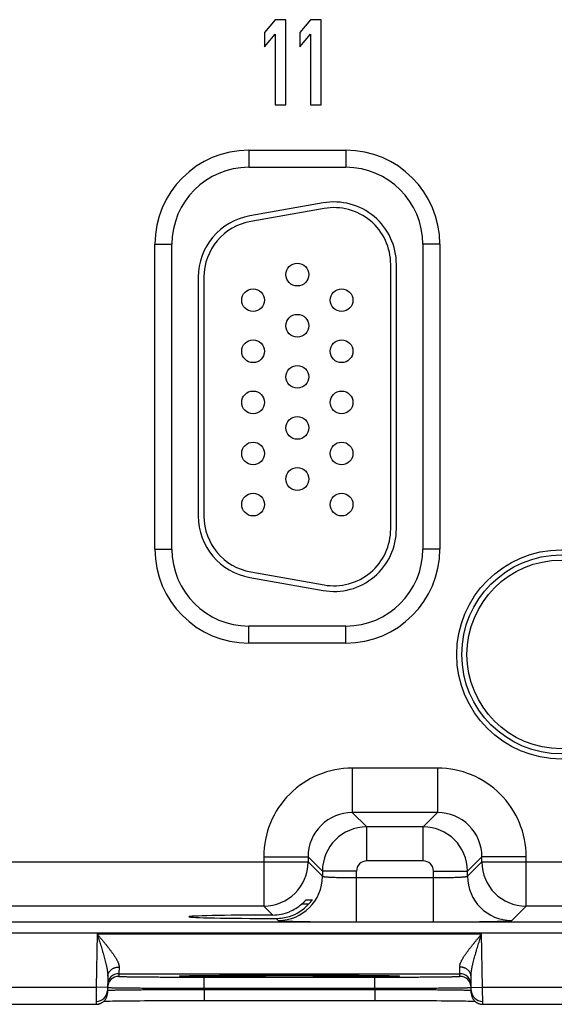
# Model space of a CAD drawing. Header units: inches. Extents: x 0 to 34, y 0 to 22.
# Tile 201 of 224: x 17.6 to 18.6, y 15.2 to 16.9. Entities that reach past the tile are written whole.
import ezdxf

# ---------------------------------------------------------------- set-up
doc = ezdxf.new("R2010")
doc.units = ezdxf.units.IN
doc.header["$LTSCALE"] = 1.87
doc.header["$MEASUREMENT"] = 0
doc.layers.get('0').update_dxf_attribs({"linetype": 'CONTINUOUS'})

msp = doc.modelspace()

# ---------------------------------------------------------------- linework, layer by layer
at = {"color": 7, "linetype": 'CONTINUOUS'}
for p, q in [((18.0844, 16.9474), (18.0657, 16.9251)), ((18.1032, 16.9474), (18.0844, 16.9474)), ((18.1032, 16.7974), (18.1032, 16.9474)), ((18.1469, 16.9474), (18.1282, 16.9251)), ((18.1657, 16.9474), (18.1469, 16.9474)), ((18.1657, 16.7974), (18.1657, 16.9474)), ((18.0657, 16.9251), (18.0657, 16.8995)), ((18.0657, 16.8995), (18.0844, 16.9219)), ((18.0844, 16.9219), (18.0844, 16.7974)), ((18.1282, 16.9251), (18.1282, 16.8995)), ((18.1282, 16.8995), (18.1469, 16.9219)), ((18.1469, 16.9219), (18.1469, 16.7974)), ((18.0844, 16.7974), (18.1032, 16.7974)), ((18.1469, 16.7974), (18.1657, 16.7974)), ((18.0382, 16.7174), (18.2092, 16.7174)), ((18.0382, 16.7174), (18.0382, 16.6874)), ((18.2092, 16.7174), (18.2092, 16.6874)), ((18.0382, 16.6874), (18.2092, 16.6874)), ((18.1691, 16.6247), (18.0401, 16.602)), ((18.1709, 16.6149), (18.0419, 16.5921)), ((17.8727, 16.5519), (17.9027, 16.5519)), ((17.8727, 16.0149), (17.8727, 16.5519)), ((17.9027, 16.0149), (17.9027, 16.5519)), ((18.3747, 16.5519), (18.3447, 16.5519)), ((18.3447, 16.5519), (18.3447, 16.0149)), ((18.3747, 16.5519), (18.3747, 16.0149)), ((18.2882, 16.0504), (18.2882, 16.5164)), ((18.2982, 16.0504), (18.2982, 16.5164)), ((17.9492, 16.4937), (17.9492, 16.0732)), ((17.9592, 16.4937), (17.9592, 16.0732)), ((17.8727, 16.0149), (17.9027, 16.0149)), ((18.3747, 16.0149), (18.3447, 16.0149)), ((18.0419, 15.9747), (18.1709, 15.9519)), ((18.0401, 15.9648), (18.1691, 15.9421)), ((18.2092, 15.8794), (18.0382, 15.8794)), ((18.0382, 15.8494), (18.0382, 15.8794)), ((18.2092, 15.8494), (18.2092, 15.8794)), ((18.2092, 15.8494), (18.0382, 15.8494)), ((18.3708, 15.629), (18.2205, 15.629)), ((18.2205, 15.629), (18.2205, 15.5511)), ((18.3708, 15.629), (18.3708, 15.5511)), ((18.3708, 15.5511), (18.2205, 15.5511)), ((18.2205, 15.5511), (18.2459, 15.5257)), ((18.3708, 15.5511), (18.3455, 15.5257)), ((18.3455, 15.5257), (18.2459, 15.5257)), ((18.2459, 15.4657), (18.2459, 15.5257)), ((18.3455, 15.4657), (18.3455, 15.5257)), ((18.0645, 15.4731), (18.1425, 15.4731)), ((18.0645, 15.4731), (18.0645, 15.3861)), ((18.1425, 15.4731), (18.1679, 15.4477)), ((18.1425, 15.4731), (18.1425, 15.464)), ((18.4488, 15.4731), (18.4235, 15.4477)), ((18.5268, 15.4731), (18.4488, 15.4731)), ((18.4488, 15.464), (18.4488, 15.4731)), ((18.5268, 15.3861), (18.5268, 15.4731)), ((17.5188, 15.464), (18.1425, 15.464)), ((18.1425, 15.464), (18.1679, 15.4387)), ((18.3455, 15.4657), (18.2459, 15.4657)), ((18.4235, 15.4387), (18.4488, 15.464)), ((18.4488, 15.464), (19.0725, 15.464)), ((18.2279, 15.4477), (18.1679, 15.4477)), ((18.1679, 15.4477), (18.1679, 15.4387)), ((18.2279, 15.3583), (18.2279, 15.4477)), ((18.2279, 15.4363), (18.3635, 15.4363)), ((18.3635, 15.4477), (18.4235, 15.4477)), ((18.3635, 15.3583), (18.3635, 15.4477)), ((18.4235, 15.4387), (18.4235, 15.4477)), ((18.0645, 15.3861), (17.5968, 15.3861)), ((18.0645, 15.3861), (18.0801, 15.3705)), ((18.1436, 15.3895), (18.1312, 15.3895)), ((18.1393, 15.3973), (18.1496, 15.3973)), ((18.5014, 15.3607), (18.5268, 15.3861)), ((18.9945, 15.3861), (18.5268, 15.3861)), ((8.3781, 15.3582), (21.3484, 15.3582)), ((18.0863, 15.3643), (18.0899, 15.3607)), ((18.2279, 15.3583), (18.3635, 15.3583)), ((8.3781, 15.3392), (21.3484, 15.3392)), ((17.771, 15.3371), (17.7694, 15.2432)), ((17.771, 15.3371), (18.4484, 15.3371)), ((18.45, 15.2432), (18.4484, 15.3371)), ((17.8097, 15.2789), (17.8094, 15.2671)), ((18.4099, 15.2671), (18.4097, 15.2789)), ((17.7897, 15.2626), (17.7892, 15.2328)), ((17.8094, 15.2671), (18.4099, 15.2671)), ((17.8094, 15.2671), (17.8094, 15.2624)), ((17.9182, 15.2631), (17.9182, 15.2632)), ((17.9182, 15.2632), (17.9183, 15.2632)), ((17.9182, 15.2631), (17.9182, 15.2631)), ((17.9183, 15.2632), (17.9184, 15.2632)), ((17.9184, 15.2632), (17.9186, 15.2632)), ((17.9186, 15.2632), (17.9188, 15.2632)), ((17.9188, 15.2632), (17.919, 15.2632)), ((17.919, 15.2632), (17.9194, 15.2632)), ((17.9194, 15.2632), (17.92, 15.2633)), ((17.92, 15.2633), (17.9208, 15.2633)), ((17.9208, 15.2633), (17.9219, 15.2633)), ((17.9219, 15.2633), (17.9235, 15.2634)), ((17.9235, 15.2634), (17.9257, 15.2635)), ((17.9257, 15.2635), (17.9281, 15.2635)), ((17.9281, 15.2635), (17.9312, 15.2636)), ((17.9312, 15.2636), (17.9351, 15.2637)), ((17.9351, 15.2637), (17.9387, 15.2637)), ((17.9387, 15.2637), (17.9433, 15.2638)), ((17.9433, 15.2638), (17.9489, 15.2639)), ((17.9489, 15.2639), (17.9559, 15.264)), ((17.9559, 15.264), (17.9616, 15.264)), ((17.9616, 15.264), (17.9682, 15.2641)), ((17.9682, 15.2641), (17.9754, 15.2641)), ((17.9754, 15.2641), (17.983, 15.2642)), ((17.983, 15.2642), (17.9909, 15.2643)), ((17.9909, 15.2643), (17.9991, 15.2643)), ((17.9991, 15.2643), (18.0077, 15.2644)), ((18.0077, 15.2644), (18.0165, 15.2644)), ((18.0165, 15.2644), (18.0256, 15.2645)), ((18.0256, 15.2645), (18.035, 15.2645)), ((18.035, 15.2645), (18.0494, 15.2645)), ((18.0494, 15.2645), (18.0642, 15.2646)), ((18.0642, 15.2646), (18.0792, 15.2646)), ((18.0792, 15.2646), (18.0945, 15.2646)), ((18.0945, 15.2646), (18.1097, 15.2646)), ((18.1097, 15.2646), (18.1249, 15.2646)), ((18.1249, 15.2646), (18.1402, 15.2646)), ((18.1402, 15.2646), (18.1554, 15.2646)), ((18.1554, 15.2646), (18.1702, 15.2645)), ((18.1702, 15.2645), (18.1847, 15.2645)), ((18.1847, 15.2645), (18.1941, 15.2644)), ((18.1941, 15.2644), (18.2032, 15.2644)), ((18.2032, 15.2644), (18.2121, 15.2644)), ((18.2121, 15.2644), (18.2206, 15.2643)), ((18.2206, 15.2643), (18.2289, 15.2643)), ((18.2289, 15.2643), (18.2368, 15.2642)), ((18.2368, 15.2642), (18.2443, 15.2641)), ((18.2443, 15.2641), (18.2536, 15.2641)), ((18.2536, 15.2641), (18.2613, 15.264)), ((18.2613, 15.264), (18.2679, 15.2639)), ((18.2679, 15.2639), (18.2735, 15.2638)), ((18.2735, 15.2638), (18.2782, 15.2638)), ((18.2782, 15.2638), (18.2823, 15.2637)), ((18.2823, 15.2637), (18.2856, 15.2636)), ((18.2856, 15.2636), (18.2892, 15.2636)), ((18.2892, 15.2636), (18.2907, 15.2635)), ((18.2907, 15.2635), (18.2933, 15.2635)), ((18.2933, 15.2635), (18.2954, 15.2634)), ((18.2954, 15.2634), (18.297, 15.2633)), ((18.297, 15.2633), (18.2984, 15.2633)), ((18.2984, 15.2633), (18.2992, 15.2633)), ((18.2992, 15.2633), (18.2998, 15.2632)), ((18.2998, 15.2632), (18.3002, 15.2632)), ((18.3002, 15.2632), (18.3005, 15.2632)), ((18.3005, 15.2632), (18.3007, 15.2632)), ((18.3007, 15.2632), (18.3009, 15.2632)), ((18.3009, 15.2632), (18.301, 15.2632)), ((18.301, 15.2632), (18.3011, 15.2632)), ((18.41, 15.2624), (18.4099, 15.2671)), ((18.4302, 15.2328), (18.4297, 15.2626)), ((17.9593, 15.2611), (18.26, 15.2611)), ((17.9593, 15.2414), (17.9593, 15.2611)), ((18.26, 15.2414), (18.26, 15.2611)), ((17.52, 15.2432), (17.7694, 15.2432)), ((17.7694, 15.2432), (17.7692, 15.2132)), ((17.7894, 15.2428), (17.7694, 15.2432)), ((17.9593, 15.2414), (18.26, 15.2414)), ((17.9593, 15.2395), (17.9593, 15.2414)), ((17.9593, 15.2395), (18.2601, 15.2395)), ((17.9593, 15.2395), (17.9593, 15.2199)), ((18.2601, 15.2395), (18.26, 15.2414)), ((18.2601, 15.2395), (18.2601, 15.2199)), ((18.43, 15.2428), (18.45, 15.2432)), ((18.45, 15.2432), (18.6994, 15.2432)), ((18.4502, 15.2132), (18.45, 15.2432)), ((17.5202, 15.2132), (17.7692, 15.2132)), ((17.7831, 15.2188), (17.786, 15.2189)), ((17.786, 15.2189), (17.79, 15.2189)), ((17.79, 15.2189), (17.7935, 15.219)), ((17.7935, 15.219), (17.7978, 15.2191)), ((17.7978, 15.2191), (17.803, 15.2191)), ((17.803, 15.2191), (17.8092, 15.2192)), ((17.8092, 15.2192), (17.8171, 15.2193)), ((17.8171, 15.2193), (17.8234, 15.2194)), ((17.8234, 15.2194), (17.8305, 15.2194)), ((17.8305, 15.2194), (17.8382, 15.2195)), ((17.8382, 15.2195), (17.8461, 15.2195)), ((17.8461, 15.2195), (17.8544, 15.2196)), ((17.8544, 15.2196), (17.863, 15.2196)), ((17.863, 15.2196), (17.8718, 15.2197)), ((17.8718, 15.2197), (17.8809, 15.2197)), ((17.8809, 15.2197), (17.895, 15.2198)), ((17.895, 15.2198), (17.9094, 15.2198)), ((17.9094, 15.2198), (17.9242, 15.2198)), ((17.9242, 15.2198), (17.9392, 15.2198)), ((17.9593, 15.2199), (18.27, 15.2199)), ((18.27, 15.2199), (18.2851, 15.2198)), ((18.2851, 15.2198), (18.3, 15.2198)), ((18.3, 15.2198), (18.3146, 15.2198)), ((18.3146, 15.2198), (18.3289, 15.2197)), ((18.3289, 15.2197), (18.3428, 15.2197)), ((18.3428, 15.2197), (18.3517, 15.2196)), ((18.3517, 15.2196), (18.3605, 15.2196)), ((18.3605, 15.2196), (18.3688, 15.2196)), ((18.3688, 15.2196), (18.377, 15.2195)), ((18.377, 15.2195), (18.3848, 15.2194)), ((18.3848, 15.2194), (18.3917, 15.2194)), ((18.3917, 15.2194), (18.4007, 15.2193)), ((18.4007, 15.2193), (18.4083, 15.2192)), ((18.4083, 15.2192), (18.4148, 15.2192)), ((18.4148, 15.2192), (18.4202, 15.2191)), ((18.4202, 15.2191), (18.4245, 15.219)), ((18.4245, 15.219), (18.4294, 15.2189)), ((18.4294, 15.2189), (18.4334, 15.2189)), ((18.4334, 15.2189), (18.4363, 15.2188)), ((18.4502, 15.2132), (18.6992, 15.2132))]:
    msp.add_line(p, q, dxfattribs=at)
for points in [[(18.3011, 15.2632), (18.3012, 15.2631), (18.3012, 15.2631)], [(17.7692, 15.2132), (17.7696, 15.2132), (17.7705, 15.2132), (17.7715, 15.2133), (17.7724, 15.2134), (17.7733, 15.2136), (17.7742, 15.2138), (17.7751, 15.2141), (17.776, 15.2144), (17.7768, 15.2147), (17.7777, 15.2151), (17.7785, 15.2155), (17.7793, 15.2159), (17.7801, 15.2164), (17.7809, 15.2169), (17.7816, 15.2175), (17.7823, 15.2181), (17.783, 15.2187), (17.7837, 15.2194), (17.7843, 15.2201), (17.7849, 15.2208), (17.7855, 15.2215), (17.786, 15.2223), (17.7865, 15.2231), (17.7869, 15.2239), (17.7873, 15.2247), (17.7877, 15.2256), (17.788, 15.2265), (17.7883, 15.2273), (17.7886, 15.2282), (17.7888, 15.2291), (17.7889, 15.2301), (17.7891, 15.231), (17.7892, 15.2319), (17.7892, 15.2328)], [(18.4302, 15.2328), (18.4302, 15.2319), (18.4303, 15.231), (18.4304, 15.2301), (18.4306, 15.2291), (18.4308, 15.2282), (18.431, 15.2273), (18.4313, 15.2265), (18.4317, 15.2256), (18.432, 15.2247), (18.4324, 15.2239), (18.4329, 15.2231), (18.4334, 15.2223), (18.4339, 15.2215), (18.4345, 15.2208), (18.4351, 15.2201), (18.4357, 15.2194), (18.4363, 15.2187), (18.437, 15.2181), (18.4377, 15.2175), (18.4385, 15.2169), (18.4392, 15.2164), (18.44, 15.2159), (18.4408, 15.2155), (18.4417, 15.2151), (18.4425, 15.2147), (18.4434, 15.2144), (18.4443, 15.2141), (18.4452, 15.2138), (18.4461, 15.2136), (18.447, 15.2134), (18.4479, 15.2133), (18.4488, 15.2132), (18.4498, 15.2132), (18.4502, 15.2132)], [(17.9392, 15.2198), (17.9544, 15.2199), (17.9593, 15.2199)]]:
    msp.add_lwpolyline(points, dxfattribs=at)
for centre, radius in [((18.1237, 16.4984), 0.02), ((18.0457, 16.4534), 0.02), ((18.2017, 16.4534), 0.02), ((18.1237, 16.4084), 0.02), ((18.0457, 16.3634), 0.02), ((18.2017, 16.3634), 0.02), ((18.1237, 16.3184), 0.02), ((18.0457, 16.2734), 0.02), ((18.2017, 16.2734), 0.02), ((18.1237, 16.2284), 0.02), ((18.0457, 16.1834), 0.02), ((18.2017, 16.1834), 0.02), ((18.1237, 16.1384), 0.02), ((18.0457, 16.0934), 0.02), ((18.2017, 16.0934), 0.02), ((18.5887, 15.8294), 0.1842), ((18.5887, 15.8294), 0.1752), ((18.5887, 15.8294), 0.1752), ((18.5887, 15.8294), 0.1662)]:
    msp.add_circle(centre, radius, dxfattribs=at)
for centre, radius, start, end in [((18.0382, 16.5519), 0.1655, 90, 180), ((18.2092, 16.5519), 0.1655, 0, 90), ((18.0382, 16.5519), 0.1355, 90, 180), ((18.2092, 16.5519), 0.1355, 0, 90), ((18.1882, 16.5164), 0.11, 0, 100), ((18.1882, 16.5164), 0.1, 0, 100), ((18.0592, 16.4937), 0.11, 100, 180), ((18.0592, 16.4937), 0.1, 100, 180), ((18.0592, 16.0732), 0.11, 180, 260), ((18.0592, 16.0732), 0.1, 180, 260), ((18.1882, 16.0504), 0.11, 260, 360), ((18.1882, 16.0504), 0.1, 260, 360), ((18.0382, 16.0149), 0.1655, 180, 270), ((18.0382, 16.0149), 0.1355, 180, 270), ((18.2092, 16.0149), 0.1655, 270, 360), ((18.2092, 16.0149), 0.1355, 270, 360), ((18.2205, 15.4731), 0.156, 89.9962, 180.0039), ((18.3708, 15.4731), 0.156, 359.9962, 90.0039), ((18.2205, 15.4731), 0.0779, 89.971, 180.029), ((18.3709, 15.4731), 0.0779, 359.971, 90.029), ((18.2459, 15.4477), 0.078, 90.0153, 179.9847), ((18.3454, 15.4477), 0.078, 0.0153, 89.9847), ((18.0645, 15.4641), 0.078, 270.0209, 359.9791), ((18.2459, 15.4477), 0.018, 89.9963, 180.0037), ((18.3455, 15.4477), 0.018, 359.9963, 90.0037), ((18.5268, 15.4641), 0.078, 180.0209, 269.9791), ((18.0899, 15.4387), 0.078, 270.0209, 359.9791), ((18.5015, 15.4387), 0.078, 180.0209, 269.9791), ((18.0799, 15.4491), 0.0786, 292.2666, 310.7845), ((18.0864, 15.4417), 0.0774, 287.4738, 317.6005), ((18.0799, 15.449), 0.0786, 270.1848, 292.2821), ((18.0865, 15.4418), 0.0774, 269.8558, 287.4495), ((17.8094, 15.2471), 0.02, 89.9987, 178.9988), ((17.8094, 15.2424), 0.02, 89.9987, 178.7552), ((18.4099, 15.2471), 0.02, 1.0012, 90.0013), ((18.41, 15.2424), 0.02, 1.2448, 90.0013), ((17.7693, 15.2382), 0.02, 269.9987, 358.6536), ((17.8094, 15.2424), 0.02, 178.7564, 179), ((18.41, 15.2424), 0.02, 1, 1.2436), ((18.4501, 15.2382), 0.02, 181.3354, 270.0013)]:
    msp.add_arc(centre, radius, start, end, dxfattribs=at)
msp.add_ellipse((18.1097, 15.3674), major_axis=(0.1771, 0), ratio=0.017455, start_param=1.73829, end_param=4.579802, dxfattribs=at)
for points, knots in [([(18.1679, 15.4387), (18.1679, 15.4387), (18.1679, 15.4386), (18.168, 15.4386), (18.168, 15.4386), (18.1681, 15.4385), (18.1682, 15.4385), (18.1683, 15.4384), (18.1685, 15.4384), (18.1687, 15.4383), (18.169, 15.4383), (18.1692, 15.4382), (18.1696, 15.4382), (18.1701, 15.4381), (18.1708, 15.438), (18.1717, 15.4379), (18.1728, 15.4378), (18.174, 15.4377), (18.1754, 15.4376), (18.1768, 15.4375), (18.1784, 15.4374), (18.1801, 15.4373), (18.1819, 15.4372), (18.1838, 15.4371), (18.1866, 15.437), (18.1903, 15.4368), (18.1941, 15.4367), (18.1974, 15.4366), (18.2008, 15.4366), (18.2052, 15.4365), (18.2107, 15.4364), (18.2164, 15.4363), (18.2221, 15.4363), (18.226, 15.4363), (18.2279, 15.4363)], [0, 0, 0, 0, 0.001206, 0.001961, 0.002833, 0.003829, 0.004956, 0.007611, 0.010815, 0.014577, 0.018901, 0.023788, 0.029239, 0.035252, 0.048956, 0.064875, 0.082979, 0.103229, 0.12558, 0.14998, 0.176375, 0.204704, 0.234901, 0.266896, 0.300614, 0.372901, 0.451088, 0.492167, 0.534442, 0.622178, 0.713474, 0.807469, 0.903279, 1, 1, 1, 1]), ([(18.3635, 15.4363), (18.3654, 15.4363), (18.3693, 15.4363), (18.375, 15.4363), (18.3806, 15.4364), (18.3861, 15.4365), (18.3906, 15.4366), (18.394, 15.4366), (18.3972, 15.4367), (18.4011, 15.4368), (18.4048, 15.437), (18.4075, 15.4371), (18.4094, 15.4372), (18.4113, 15.4373), (18.413, 15.4374), (18.4145, 15.4375), (18.416, 15.4376), (18.4173, 15.4377), (18.4186, 15.4378), (18.4196, 15.4379), (18.4206, 15.438), (18.4213, 15.4381), (18.4218, 15.4382), (18.4221, 15.4382), (18.4224, 15.4383), (18.4227, 15.4383), (18.4229, 15.4384), (18.4231, 15.4384), (18.4232, 15.4385), (18.4233, 15.4385), (18.4233, 15.4386), (18.4234, 15.4386), (18.4234, 15.4386), (18.4234, 15.4387), (18.4235, 15.4387)], [0, 0, 0, 0, 0.096721, 0.192531, 0.286526, 0.377822, 0.465558, 0.507833, 0.548912, 0.627099, 0.699386, 0.733104, 0.765099, 0.795296, 0.823625, 0.85002, 0.87442, 0.896771, 0.917021, 0.935125, 0.951044, 0.964748, 0.970761, 0.976212, 0.981099, 0.985423, 0.989185, 0.992389, 0.995044, 0.996171, 0.997167, 0.998039, 0.998794, 1, 1, 1, 1]), ([(18.1312, 15.3895), (18.1317, 15.39), (18.1325, 15.3906), (18.1334, 15.3915), (18.1341, 15.3921), (18.1347, 15.3927), (18.1354, 15.3933), (18.136, 15.3939), (18.1366, 15.3945), (18.1371, 15.3951), (18.1375, 15.3955), (18.1378, 15.3958), (18.138, 15.396), (18.1383, 15.3963), (18.1384, 15.3965), (18.1386, 15.3966), (18.1388, 15.3968), (18.1389, 15.3969), (18.139, 15.397), (18.139, 15.3971), (18.1391, 15.3971), (18.1391, 15.3972), (18.1392, 15.3972), (18.1392, 15.3972), (18.1392, 15.3972), (18.1393, 15.3973), (18.1393, 15.3973), (18.1393, 15.3973), (18.1393, 15.3973), (18.1393, 15.3973)], [0, 0, 0, 0, 0.173389, 0.258568, 0.342272, 0.424094, 0.503572, 0.580174, 0.653283, 0.722184, 0.786048, 0.815795, 0.84391, 0.87025, 0.894661, 0.91698, 0.937037, 0.954654, 0.96249, 0.969648, 0.976104, 0.981837, 0.986824, 0.991045, 0.994481, 0.997117, 0.998946, 0.999564, 1, 1, 1, 1]), ([(18.1496, 15.3973), (18.1496, 15.3973), (18.1496, 15.3973), (18.1496, 15.3973), (18.1496, 15.3973), (18.1496, 15.3973), (18.1496, 15.3973), (18.1496, 15.3973), (18.1496, 15.3972), (18.1496, 15.3972), (18.1496, 15.3972), (18.1495, 15.3972), (18.1495, 15.3971), (18.1495, 15.3971), (18.1495, 15.397), (18.1494, 15.397), (18.1494, 15.3969), (18.1493, 15.3968), (18.1493, 15.3967), (18.1491, 15.3965), (18.149, 15.3963), (18.1488, 15.3961), (18.1486, 15.3957), (18.1482, 15.3952), (18.1478, 15.3947), (18.1474, 15.3941), (18.1469, 15.3935), (18.1464, 15.3929), (18.1459, 15.3922), (18.1454, 15.3916), (18.1446, 15.3907), (18.144, 15.39), (18.1436, 15.3895)], [0, 0, 0, 0, 0.000304, 0.000607, 0.001019, 0.001592, 0.002341, 0.003273, 0.004391, 0.005695, 0.008859, 0.012759, 0.017382, 0.022715, 0.028741, 0.035446, 0.042813, 0.050826, 0.06872, 0.088992, 0.11151, 0.136139, 0.191222, 0.253264, 0.321361, 0.39469, 0.472508, 0.554138, 0.638972, 0.726458, 0.816093, 1, 1, 1, 1]), ([(18.0899, 15.3607), (18.0899, 15.3607), (18.0899, 15.3607), (18.09, 15.3607), (18.09, 15.3606), (18.09, 15.3606), (18.0901, 15.3606), (18.0902, 15.3606), (18.0903, 15.3605), (18.0905, 15.3605), (18.0906, 15.3605), (18.0909, 15.3604), (18.0913, 15.3604), (18.0918, 15.3603), (18.0923, 15.3603), (18.093, 15.3602), (18.0937, 15.3602), (18.0946, 15.3601), (18.0955, 15.3601), (18.0964, 15.36), (18.0975, 15.3599), (18.0991, 15.3599), (18.1012, 15.3598), (18.104, 15.3597), (18.1071, 15.3596), (18.1104, 15.3595), (18.1141, 15.3594), (18.118, 15.3593), (18.1222, 15.3592), (18.1266, 15.3591), (18.1329, 15.359), (18.1414, 15.3588), (18.1522, 15.3587), (18.1637, 15.3586), (18.1758, 15.3585), (18.1884, 15.3584), (18.2014, 15.3584), (18.2123, 15.3583), (18.2212, 15.3583), (18.2257, 15.3583), (18.2279, 15.3583)], [0, 0, 0, 0, 0.000163, 0.000356, 0.00058, 0.000837, 0.001454, 0.002211, 0.003109, 0.004151, 0.005337, 0.006667, 0.00976, 0.013431, 0.01768, 0.022505, 0.027905, 0.033875, 0.040412, 0.047512, 0.055171, 0.063386, 0.081467, 0.101708, 0.124062, 0.148478, 0.1749, 0.203263, 0.233501, 0.265547, 0.299321, 0.371735, 0.450065, 0.533575, 0.621476, 0.712943, 0.807113, 0.9031, 0.951493, 1, 1, 1, 1]), ([(18.3635, 15.3583), (18.3657, 15.3583), (18.3702, 15.3583), (18.379, 15.3583), (18.39, 15.3584), (18.403, 15.3584), (18.4156, 15.3585), (18.4277, 15.3586), (18.4391, 15.3587), (18.4499, 15.3588), (18.4584, 15.359), (18.4648, 15.3591), (18.4692, 15.3592), (18.4734, 15.3593), (18.4773, 15.3594), (18.4809, 15.3595), (18.4843, 15.3596), (18.4874, 15.3597), (18.4902, 15.3598), (18.4923, 15.3599), (18.4939, 15.3599), (18.4949, 15.36), (18.4959, 15.3601), (18.4968, 15.3601), (18.4976, 15.3602), (18.4984, 15.3602), (18.499, 15.3603), (18.4996, 15.3603), (18.5001, 15.3604), (18.5005, 15.3604), (18.5007, 15.3605), (18.5009, 15.3605), (18.501, 15.3605), (18.5012, 15.3606), (18.5013, 15.3606), (18.5013, 15.3606), (18.5014, 15.3606), (18.5014, 15.3607), (18.5014, 15.3607), (18.5014, 15.3607), (18.5014, 15.3607)], [0, 0, 0, 0, 0.048507, 0.0969, 0.192887, 0.287057, 0.378524, 0.466425, 0.549935, 0.628265, 0.700679, 0.734453, 0.766499, 0.796737, 0.8251, 0.851522, 0.875938, 0.898292, 0.918533, 0.936614, 0.944829, 0.952488, 0.959588, 0.966125, 0.972095, 0.977495, 0.98232, 0.986569, 0.99024, 0.993333, 0.994663, 0.995849, 0.996891, 0.997789, 0.998546, 0.999163, 0.99942, 0.999644, 0.999837, 1, 1, 1, 1]), ([(17.771, 15.3371), (17.7715, 15.3364), (17.7726, 15.3351), (17.7742, 15.3332), (17.7758, 15.3313), (17.778, 15.3287), (17.7806, 15.3255), (17.7838, 15.3217), (17.7869, 15.3179), (17.7899, 15.314), (17.7923, 15.3109), (17.7943, 15.3083), (17.7957, 15.3065), (17.7971, 15.3046), (17.7984, 15.3027), (17.7997, 15.3009), (17.8009, 15.299), (17.8021, 15.2972), (17.8033, 15.2954), (17.8044, 15.2936), (17.8052, 15.2921), (17.8059, 15.2909), (17.8065, 15.2898), (17.8072, 15.2883), (17.8078, 15.2869), (17.8082, 15.2858), (17.8085, 15.285), (17.8088, 15.2842), (17.8091, 15.2831), (17.8094, 15.2818), (17.8097, 15.2803), (17.8097, 15.2793), (17.8097, 15.2789)], [0, 0, 0, 0, 0.035523, 0.071031, 0.106506, 0.141934, 0.212576, 0.282817, 0.352502, 0.421456, 0.489479, 0.523067, 0.55633, 0.58923, 0.621727, 0.653773, 0.685318, 0.716307, 0.74668, 0.776367, 0.805292, 0.819445, 0.833378, 0.86054, 0.886689, 0.899358, 0.911742, 0.923835, 0.935629, 0.958294, 0.979731, 1, 1, 1, 1]), ([(17.771, 15.3371), (17.7715, 15.3355), (17.7725, 15.3323), (17.7741, 15.3274), (17.7756, 15.3226), (17.7771, 15.3178), (17.7786, 15.3131), (17.7798, 15.3091), (17.7807, 15.3059), (17.7816, 15.3027), (17.7828, 15.2988), (17.7841, 15.294), (17.7853, 15.2894), (17.7863, 15.2855), (17.787, 15.2824), (17.7875, 15.2801), (17.788, 15.2778), (17.7884, 15.2755), (17.7888, 15.2733), (17.7891, 15.2711), (17.7894, 15.2689), (17.7896, 15.2668), (17.7897, 15.2647), (17.7897, 15.2633), (17.7897, 15.2626)], [0, 0, 0, 0, 0.065565, 0.131085, 0.196517, 0.261811, 0.326916, 0.391772, 0.424086, 0.456312, 0.520456, 0.584107, 0.647146, 0.709424, 0.740219, 0.770745, 0.800973, 0.830861, 0.860361, 0.889426, 0.917996, 0.945999, 0.97336, 1, 1, 1, 1]), ([(18.4097, 15.2789), (18.4096, 15.2793), (18.4097, 15.2803), (18.4099, 15.2818), (18.4102, 15.2831), (18.4105, 15.2842), (18.4108, 15.285), (18.4111, 15.2858), (18.4116, 15.2869), (18.4122, 15.2883), (18.4129, 15.2898), (18.4135, 15.2909), (18.4141, 15.2921), (18.415, 15.2936), (18.4161, 15.2954), (18.4172, 15.2972), (18.4184, 15.299), (18.4197, 15.3009), (18.421, 15.3027), (18.4223, 15.3046), (18.4237, 15.3065), (18.4251, 15.3083), (18.427, 15.3109), (18.4295, 15.314), (18.4325, 15.3179), (18.4356, 15.3217), (18.4388, 15.3255), (18.4414, 15.3287), (18.4435, 15.3313), (18.4451, 15.3332), (18.4467, 15.3351), (18.4478, 15.3364), (18.4484, 15.3371)], [0, 0, 0, 0, 0.020269, 0.041706, 0.064371, 0.076165, 0.088258, 0.100642, 0.113311, 0.13946, 0.166622, 0.180555, 0.194708, 0.223633, 0.25332, 0.283693, 0.314682, 0.346227, 0.378273, 0.41077, 0.44367, 0.476933, 0.510521, 0.578544, 0.647498, 0.717183, 0.787424, 0.858066, 0.893494, 0.928969, 0.964477, 1, 1, 1, 1]), ([(18.4297, 15.2626), (18.4296, 15.2633), (18.4297, 15.2647), (18.4298, 15.2668), (18.43, 15.2689), (18.4302, 15.2711), (18.4306, 15.2733), (18.431, 15.2755), (18.4314, 15.2778), (18.4319, 15.2801), (18.4324, 15.2824), (18.4331, 15.2855), (18.434, 15.2894), (18.4353, 15.294), (18.4366, 15.2988), (18.4377, 15.3027), (18.4387, 15.3059), (18.4396, 15.3091), (18.4408, 15.3131), (18.4423, 15.3178), (18.4438, 15.3226), (18.4453, 15.3274), (18.4468, 15.3323), (18.4478, 15.3355), (18.4484, 15.3371)], [0, 0, 0, 0, 0.02664, 0.054002, 0.082005, 0.110575, 0.13964, 0.16914, 0.199028, 0.229256, 0.259782, 0.290577, 0.352855, 0.415894, 0.479545, 0.543689, 0.575915, 0.608229, 0.673085, 0.738189, 0.803484, 0.868915, 0.934436, 1, 1, 1, 1]), ([(17.7897, 15.2626), (17.7897, 15.2631), (17.7898, 15.2642), (17.7901, 15.2658), (17.7906, 15.2674), (17.7913, 15.2689), (17.7921, 15.2703), (17.7932, 15.2717), (17.7943, 15.273), (17.7957, 15.2742), (17.7971, 15.2753), (17.7987, 15.2762), (17.8004, 15.277), (17.8021, 15.2777), (17.804, 15.2782), (17.8058, 15.2786), (17.8078, 15.2788), (17.8091, 15.2789), (17.8097, 15.2789)], [0, 0, 0, 0, 0.056705, 0.113647, 0.171051, 0.22912, 0.288025, 0.347899, 0.408833, 0.470876, 0.534031, 0.598262, 0.663494, 0.72962, 0.796502, 0.863981, 0.931877, 1, 1, 1, 1]), ([(18.4297, 15.2626), (18.4296, 15.2631), (18.4296, 15.2642), (18.4292, 15.2658), (18.4287, 15.2674), (18.4281, 15.2689), (18.4272, 15.2703), (18.4262, 15.2717), (18.425, 15.273), (18.4237, 15.2742), (18.4223, 15.2753), (18.4207, 15.2762), (18.419, 15.277), (18.4172, 15.2777), (18.4154, 15.2782), (18.4135, 15.2786), (18.4116, 15.2788), (18.4103, 15.2789), (18.4097, 15.2789)], [0, 0, 0, 0, 0.056705, 0.113648, 0.171052, 0.229121, 0.288026, 0.3479, 0.408835, 0.470877, 0.534032, 0.598263, 0.663495, 0.729621, 0.796503, 0.863981, 0.931877, 1, 1, 1, 1]), ([(17.8094, 15.2624), (17.8094, 15.2624), (17.8094, 15.2624), (17.8094, 15.2624), (17.8094, 15.2624), (17.8094, 15.2624), (17.8094, 15.2624), (17.8095, 15.2623), (17.8095, 15.2623), (17.8096, 15.2623), (17.8096, 15.2623), (17.8098, 15.2623), (17.8099, 15.2623), (17.8102, 15.2623), (17.8105, 15.2622), (17.811, 15.2622), (17.8116, 15.2622), (17.8123, 15.2621), (17.813, 15.2621), (17.8139, 15.2621), (17.8148, 15.262), (17.8158, 15.262), (17.8169, 15.262), (17.8181, 15.2619), (17.8194, 15.2619), (17.8213, 15.2619), (17.8239, 15.2618), (17.8272, 15.2618), (17.8308, 15.2617), (17.8347, 15.2617), (17.839, 15.2616), (17.8435, 15.2616), (17.8483, 15.2615), (17.8533, 15.2615), (17.8587, 15.2614), (17.8663, 15.2614), (17.8763, 15.2613), (17.8888, 15.2612), (17.9021, 15.2612), (17.9159, 15.2611), (17.9301, 15.2611), (17.9447, 15.2611), (17.9544, 15.2611), (17.9593, 15.2611)], [0, 0, 0, 0, 0.00013, 0.00018, 0.000239, 0.00038, 0.000558, 0.000771, 0.00102, 0.001306, 0.001989, 0.002821, 0.003801, 0.004931, 0.007639, 0.010943, 0.014842, 0.019334, 0.024415, 0.030084, 0.036336, 0.043169, 0.050578, 0.058559, 0.067106, 0.076214, 0.096095, 0.118154, 0.142337, 0.168587, 0.196842, 0.22703, 0.259082, 0.292921, 0.328462, 0.365623, 0.444438, 0.528607, 0.617317, 0.709715, 0.804909, 0.901982, 1, 1, 1, 1]), ([(18.1097, 15.2612), (18.1027, 15.2612), (18.089, 15.2612), (18.0685, 15.2613), (18.0485, 15.2613), (18.0292, 15.2614), (18.0136, 15.2615), (18.0017, 15.2615), (17.9932, 15.2616), (17.9851, 15.2616), (17.9773, 15.2617), (17.9699, 15.2618), (17.9629, 15.2618), (17.9563, 15.2619), (17.9502, 15.262), (17.9445, 15.262), (17.9393, 15.2621), (17.9347, 15.2622), (17.9305, 15.2623), (17.9273, 15.2624), (17.925, 15.2624), (17.9235, 15.2625), (17.9222, 15.2625), (17.9209, 15.2625), (17.92, 15.2626), (17.9193, 15.2626), (17.9188, 15.2626), (17.9184, 15.2627), (17.918, 15.2627), (17.9177, 15.2627), (17.9173, 15.2627), (17.917, 15.2628), (17.9168, 15.2628), (17.9166, 15.2628), (17.9165, 15.2628), (17.9164, 15.2628), (17.9163, 15.2628), (17.9162, 15.2628), (17.9162, 15.2629), (17.9161, 15.2629), (17.9161, 15.2629), (17.916, 15.2629), (17.916, 15.2629), (17.916, 15.2629), (17.916, 15.2629), (17.916, 15.2629), (17.916, 15.2629), (17.916, 15.2629), (17.916, 15.2629), (17.916, 15.2629), (17.916, 15.263), (17.916, 15.263), (17.9161, 15.263), (17.9161, 15.263), (17.9162, 15.263), (17.9162, 15.263), (17.9163, 15.263), (17.9165, 15.263), (17.9167, 15.2631), (17.9169, 15.2631), (17.9172, 15.2631), (17.9175, 15.2631), (17.9178, 15.2632), (17.9181, 15.2632), (17.9182, 15.2632)], [0, 0, 0, 0, 0.10617, 0.211111, 0.313609, 0.412477, 0.506573, 0.551488, 0.594807, 0.636403, 0.676157, 0.713955, 0.749684, 0.783244, 0.814537, 0.843471, 0.869964, 0.89394, 0.915327, 0.934066, 0.942425, 0.950102, 0.957091, 0.963388, 0.968988, 0.971526, 0.973889, 0.976075, 0.978085, 0.979918, 0.981574, 0.983052, 0.984354, 0.985478, 0.985973, 0.986425, 0.986832, 0.987195, 0.987515, 0.98779, 0.988022, 0.988211, 0.988358, 0.988466, 0.988506, 0.98854, 0.98857, 0.988599, 0.988632, 0.988672, 0.988778, 0.988924, 0.989111, 0.989341, 0.989615, 0.989933, 0.990294, 0.99115, 0.992182, 0.993391, 0.994778, 0.996342, 0.998082, 1, 1, 1, 1]), ([(17.9182, 15.2632), (17.9184, 15.2632), (17.9189, 15.2632), (17.9197, 15.2633), (17.9206, 15.2633), (17.9219, 15.2633), (17.9239, 15.2634), (17.9265, 15.2635), (17.9294, 15.2635), (17.9327, 15.2636), (17.9364, 15.2637), (17.9419, 15.2638), (17.9497, 15.2639), (17.9599, 15.264), (17.9713, 15.2641), (17.9838, 15.2642), (17.9973, 15.2643), (18.0116, 15.2644), (18.0268, 15.2645), (18.0481, 15.2645), (18.0758, 15.2646), (18.0983, 15.2646), (18.1097, 15.2646)], [0, 0, 0, 0, 0.003631, 0.007751, 0.012359, 0.017452, 0.029083, 0.042625, 0.05805, 0.075327, 0.094422, 0.115301, 0.162232, 0.215754, 0.275442, 0.340832, 0.411406, 0.486611, 0.565854, 0.648512, 0.821452, 1, 1, 1, 1]), ([(18.1097, 15.2646), (18.1211, 15.2646), (18.1435, 15.2646), (18.1712, 15.2645), (18.1926, 15.2645), (18.2077, 15.2644), (18.2221, 15.2643), (18.2356, 15.2642), (18.2481, 15.2641), (18.2595, 15.264), (18.2697, 15.2639), (18.2774, 15.2638), (18.283, 15.2637), (18.2866, 15.2636), (18.2899, 15.2635), (18.2929, 15.2635), (18.2955, 15.2634), (18.2974, 15.2633), (18.2988, 15.2633), (18.2997, 15.2633), (18.3004, 15.2632), (18.3009, 15.2632), (18.3012, 15.2632)], [0, 0, 0, 0, 0.178532, 0.351459, 0.434111, 0.51335, 0.58855, 0.659123, 0.724512, 0.784202, 0.837727, 0.884662, 0.905543, 0.924643, 0.941923, 0.957353, 0.9709, 0.982536, 0.987632, 0.992242, 0.996366, 1, 1, 1, 1]), ([(18.3012, 15.2632), (18.3013, 15.2632), (18.3015, 15.2632), (18.3019, 15.2631), (18.3022, 15.2631), (18.3025, 15.2631), (18.3027, 15.2631), (18.3029, 15.263), (18.3031, 15.263), (18.3032, 15.263), (18.3033, 15.263), (18.3033, 15.263), (18.3033, 15.263), (18.3034, 15.263), (18.3034, 15.2629), (18.3034, 15.2629), (18.3034, 15.2629), (18.3034, 15.2629), (18.3034, 15.2629), (18.3034, 15.2629), (18.3034, 15.2629), (18.3034, 15.2629), (18.3033, 15.2629), (18.3033, 15.2629), (18.3033, 15.2629), (18.3032, 15.2629), (18.3031, 15.2628), (18.3031, 15.2628), (18.303, 15.2628), (18.3029, 15.2628), (18.3028, 15.2628), (18.3026, 15.2628), (18.3023, 15.2628), (18.302, 15.2627), (18.3017, 15.2627), (18.3014, 15.2627), (18.301, 15.2627), (18.3005, 15.2626), (18.3001, 15.2626), (18.2994, 15.2626), (18.2984, 15.2625), (18.2972, 15.2625), (18.2958, 15.2625), (18.2943, 15.2624), (18.2921, 15.2624), (18.2889, 15.2623), (18.2847, 15.2622), (18.28, 15.2621), (18.2748, 15.262), (18.2692, 15.262), (18.263, 15.2619), (18.2565, 15.2618), (18.2495, 15.2618), (18.2421, 15.2617), (18.2343, 15.2616), (18.2262, 15.2616), (18.2177, 15.2615), (18.2058, 15.2615), (18.1902, 15.2614), (18.1709, 15.2613), (18.1509, 15.2613), (18.1304, 15.2612), (18.1166, 15.2612), (18.1097, 15.2612)], [0, 0, 0, 0, 0.00192, 0.003663, 0.005229, 0.006618, 0.007829, 0.008863, 0.009721, 0.010401, 0.010676, 0.010907, 0.011096, 0.011242, 0.011349, 0.011389, 0.011423, 0.011452, 0.011482, 0.011515, 0.011556, 0.011662, 0.011809, 0.011997, 0.012228, 0.012502, 0.012821, 0.013183, 0.01359, 0.01404, 0.014535, 0.015658, 0.016958, 0.018434, 0.020089, 0.02192, 0.023928, 0.026112, 0.028473, 0.03101, 0.036608, 0.042902, 0.049888, 0.057562, 0.065919, 0.084654, 0.106037, 0.13001, 0.156501, 0.185432, 0.216724, 0.250283, 0.286011, 0.323809, 0.363563, 0.40516, 0.44848, 0.493397, 0.587497, 0.686371, 0.788875, 0.893823, 1, 1, 1, 1]), ([(18.26, 15.2611), (18.2649, 15.2611), (18.2747, 15.2611), (18.2892, 15.2611), (18.3034, 15.2611), (18.3173, 15.2612), (18.3305, 15.2612), (18.3431, 15.2613), (18.3531, 15.2614), (18.3607, 15.2614), (18.366, 15.2615), (18.3711, 15.2615), (18.3759, 15.2616), (18.3804, 15.2616), (18.3846, 15.2617), (18.3886, 15.2617), (18.3922, 15.2618), (18.3955, 15.2618), (18.3981, 15.2619), (18.3999, 15.2619), (18.4012, 15.2619), (18.4024, 15.262), (18.4035, 15.262), (18.4045, 15.262), (18.4055, 15.2621), (18.4063, 15.2621), (18.4071, 15.2621), (18.4078, 15.2622), (18.4084, 15.2622), (18.4088, 15.2622), (18.4092, 15.2623), (18.4094, 15.2623), (18.4096, 15.2623), (18.4097, 15.2623), (18.4098, 15.2623), (18.4099, 15.2623), (18.4099, 15.2623), (18.4099, 15.2624), (18.41, 15.2624), (18.41, 15.2624), (18.41, 15.2624), (18.41, 15.2624), (18.41, 15.2624), (18.41, 15.2624)], [0, 0, 0, 0, 0.098018, 0.195091, 0.290285, 0.382683, 0.471393, 0.555562, 0.634377, 0.671538, 0.70708, 0.740918, 0.77297, 0.803158, 0.831413, 0.857663, 0.881846, 0.903905, 0.923786, 0.932895, 0.941441, 0.949421, 0.956831, 0.963664, 0.969916, 0.975585, 0.980666, 0.985158, 0.989057, 0.992361, 0.995069, 0.996199, 0.997179, 0.998011, 0.998694, 0.99898, 0.999229, 0.999442, 0.999619, 0.999761, 0.99982, 0.99987, 1, 1, 1, 1]), ([(17.7893, 15.2378), (17.7893, 15.2378), (17.7893, 15.2379), (17.7893, 15.2379), (17.7893, 15.2379), (17.7893, 15.2379), (17.7893, 15.2379), (17.7894, 15.2379), (17.7894, 15.2379), (17.7894, 15.2379), (17.7895, 15.2379), (17.7896, 15.2379), (17.7897, 15.2379), (17.7899, 15.238), (17.7901, 15.238), (17.7903, 15.238), (17.7907, 15.238), (17.7912, 15.238), (17.7918, 15.2381), (17.7926, 15.2381), (17.7934, 15.2381), (17.7944, 15.2382), (17.7955, 15.2382), (17.7966, 15.2382), (17.7979, 15.2383), (17.7993, 15.2383), (17.8007, 15.2383), (17.8028, 15.2384), (17.8057, 15.2384), (17.8095, 15.2385), (17.8136, 15.2386), (17.8181, 15.2386), (17.8229, 15.2387), (17.828, 15.2388), (17.8334, 15.2388), (17.8392, 15.2389), (17.8452, 15.2389), (17.8538, 15.239), (17.8651, 15.2391), (17.8794, 15.2392), (17.8944, 15.2393), (17.9101, 15.2393), (17.9262, 15.2394), (17.9427, 15.2395), (17.9537, 15.2395), (17.9593, 15.2395)], [0, 0, 0, 0, 0.000051, 0.000085, 0.000126, 0.000232, 0.000373, 0.000549, 0.000762, 0.001012, 0.001299, 0.001985, 0.002819, 0.003803, 0.004937, 0.006219, 0.007651, 0.010962, 0.014867, 0.019366, 0.024454, 0.03013, 0.036389, 0.043229, 0.050645, 0.058632, 0.067186, 0.076302, 0.096196, 0.118267, 0.142461, 0.168721, 0.196983, 0.227179, 0.259236, 0.293077, 0.328621, 0.365781, 0.444591, 0.528746, 0.617438, 0.70981, 0.804975, 0.902017, 1, 1, 1, 1]), ([(17.7894, 15.2427), (17.7894, 15.2427), (17.7894, 15.2427), (17.7894, 15.2427), (17.7894, 15.2427), (17.7894, 15.2427), (17.7894, 15.2427), (17.7894, 15.2427)], [0, 0, 0, 0, 0.107807, 0.191624, 0.30006, 0.59565, 1, 1, 1, 1]), ([(17.7894, 15.2427), (17.7895, 15.2427), (17.7895, 15.2427), (17.7896, 15.2427), (17.7897, 15.2427), (17.7899, 15.2427), (17.79, 15.2427), (17.7903, 15.2426), (17.7907, 15.2426), (17.7913, 15.2426), (17.7919, 15.2426), (17.7927, 15.2425), (17.7935, 15.2425), (17.7944, 15.2425), (17.7959, 15.2425), (17.7979, 15.2424), (17.8007, 15.2424), (17.8038, 15.2423), (17.8073, 15.2423), (17.8111, 15.2422), (17.8152, 15.2422), (17.8197, 15.2421), (17.8246, 15.2421), (17.8316, 15.242), (17.8412, 15.2419), (17.8534, 15.2419), (17.8666, 15.2418), (17.8807, 15.2417), (17.8955, 15.2416), (17.911, 15.2416), (17.9268, 15.2415), (17.943, 15.2415), (17.9539, 15.2414), (17.9593, 15.2414)], [0, 0, 0, 0, 0.00041, 0.000963, 0.001661, 0.002503, 0.00349, 0.004621, 0.007317, 0.010589, 0.014436, 0.018855, 0.023845, 0.029401, 0.035522, 0.049441, 0.065571, 0.083872, 0.104304, 0.126819, 0.151365, 0.177884, 0.206316, 0.236593, 0.302401, 0.374695, 0.452805, 0.536003, 0.623517, 0.714531, 0.8082, 0.903652, 1, 1, 1, 1]), ([(18.26, 15.2414), (18.2655, 15.2414), (18.2764, 15.2415), (18.2925, 15.2415), (18.3084, 15.2416), (18.3238, 15.2416), (18.3386, 15.2417), (18.3527, 15.2418), (18.366, 15.2419), (18.3782, 15.2419), (18.3877, 15.242), (18.3948, 15.2421), (18.3996, 15.2421), (18.4041, 15.2422), (18.4083, 15.2422), (18.4121, 15.2423), (18.4156, 15.2423), (18.4187, 15.2424), (18.4214, 15.2424), (18.4235, 15.2425), (18.4249, 15.2425), (18.4259, 15.2425), (18.4267, 15.2425), (18.4275, 15.2426), (18.4281, 15.2426), (18.4287, 15.2426), (18.4291, 15.2426), (18.4293, 15.2427), (18.4295, 15.2427), (18.4296, 15.2427), (18.4298, 15.2427), (18.4299, 15.2427), (18.4299, 15.2427), (18.4299, 15.2427)], [0, 0, 0, 0, 0.096348, 0.1918, 0.285469, 0.376483, 0.463997, 0.547195, 0.625305, 0.6976, 0.763407, 0.793685, 0.822116, 0.848635, 0.873181, 0.895696, 0.916128, 0.93443, 0.950559, 0.964478, 0.970599, 0.976156, 0.981145, 0.985564, 0.989411, 0.992683, 0.995379, 0.99651, 0.997497, 0.998339, 0.999037, 0.99959, 1, 1, 1, 1]), ([(18.2601, 15.2395), (18.2656, 15.2395), (18.2767, 15.2395), (18.2931, 15.2394), (18.3093, 15.2393), (18.3249, 15.2393), (18.3399, 15.2392), (18.3542, 15.2391), (18.3656, 15.239), (18.3741, 15.2389), (18.3802, 15.2389), (18.3859, 15.2388), (18.3914, 15.2388), (18.3965, 15.2387), (18.4013, 15.2386), (18.4058, 15.2386), (18.4099, 15.2385), (18.4136, 15.2384), (18.4165, 15.2384), (18.4187, 15.2383), (18.4201, 15.2383), (18.4215, 15.2383), (18.4227, 15.2382), (18.4239, 15.2382), (18.425, 15.2382), (18.4259, 15.2381), (18.4268, 15.2381), (18.4275, 15.2381), (18.4282, 15.238), (18.4287, 15.238), (18.429, 15.238), (18.4293, 15.238), (18.4294, 15.238), (18.4296, 15.2379), (18.4298, 15.2379), (18.4299, 15.2379), (18.4299, 15.2379), (18.43, 15.2379), (18.43, 15.2379), (18.43, 15.2379), (18.4301, 15.2379), (18.4301, 15.2379), (18.4301, 15.2379), (18.4301, 15.2379), (18.4301, 15.2378), (18.4301, 15.2378)], [0, 0, 0, 0, 0.097983, 0.195025, 0.29019, 0.382562, 0.471254, 0.555409, 0.634219, 0.671379, 0.706923, 0.740764, 0.772821, 0.803017, 0.831279, 0.857539, 0.881733, 0.903804, 0.923698, 0.932814, 0.941368, 0.949355, 0.956771, 0.963611, 0.96987, 0.975546, 0.980634, 0.985132, 0.989038, 0.992349, 0.993781, 0.995063, 0.996197, 0.997181, 0.998015, 0.998701, 0.998988, 0.999238, 0.999451, 0.999627, 0.999768, 0.999874, 0.999915, 0.999949, 1, 1, 1, 1]), ([(18.4299, 15.2427), (18.4299, 15.2427), (18.43, 15.2427), (18.43, 15.2427), (18.43, 15.2427), (18.43, 15.2427), (18.43, 15.2427), (18.43, 15.2427)], [0, 0, 0, 0, 0.404351, 0.699943, 0.808378, 0.892195, 1, 1, 1, 1])]:
    msp.add_open_spline(points, degree=3, knots=knots, dxfattribs=at)

doc.saveas('drawing.dxf')
